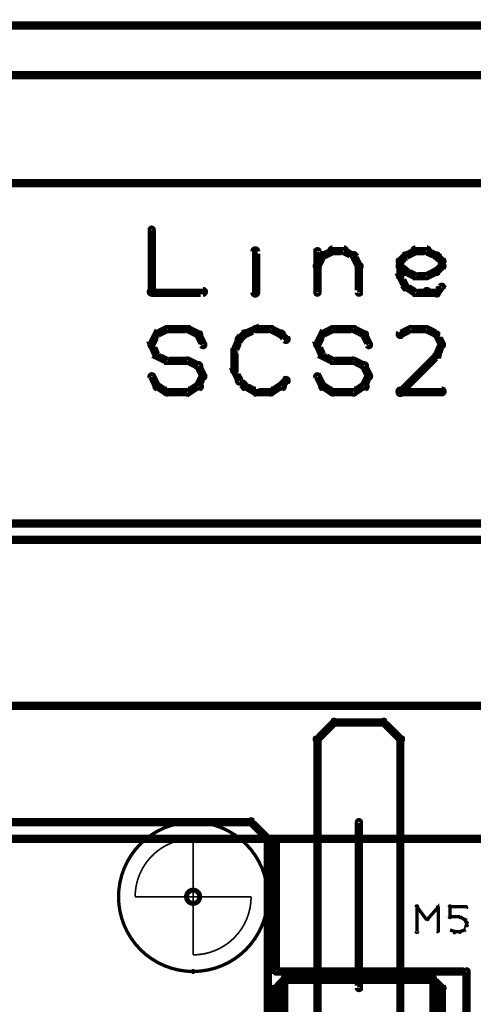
# Model space of a CAD drawing. Extents: x 26 to 524, y 33 to 520.
# Tile 59 of 95: x 166 to 193, y 461 to 520. Entities that reach past the tile are written whole.
import ezdxf

# ---------------------------------------------------------------- set-up
doc = ezdxf.new("R2010")
doc.units = 0
doc.layers.get('0').update_dxf_attribs({"linetype": 'CONTINUOUS'})
for name, color, linetype in [('BOTTOM', 22, 'CONTINUOUS'), ('COPPER', 2, 'CONTINUOUS'), ('DIMENSIONS', 3, 'CONTINUOUS'), ('DRAWING', 1, 'CONTINUOUS'), ('DRAWING2', 4, 'CONTINUOUS'), ('DRAWINGBOTTOM', 6, 'CONTINUOUS'), ('OUTLINES', 5, 'CONTINUOUS')]:
    doc.layers.add(name, color=color, linetype=linetype)

# ---------------------------------------------------------------- blocks, each defined once
blk = doc.blocks.new('VIA')
at = {"const_width": 0.3}
blk.add_lwpolyline([(-0.4, 0, 1), (0.4, 0, 1)], format="xyb", close=True, dxfattribs=at)

msp = doc.modelspace()

# ---------------------------------------------------------------- linework, layer by layer
at = {"layer": 'BOTTOM', "color": 251}
for points in [[(274, 510, 0.5, 0.5, 0), (50, 510, 0, 0, 0)], [(43.5, 489.5, 0.5, 0.5, 0), (267.5, 489.5, 0, 0, 0)]]:
    msp.add_lwpolyline(points, format="xyseb", dxfattribs=at)
at = {"layer": 'DRAWING', "color": 2}
for points in [[(230.5, 478.5, 0.5, 0.5, 0), (75.5, 478.5, 0, 0, 0), (75.5, 478.5, 0.3, 0.3, 0), (75.5, 478.6, 0.3, 0.3, 1), (75.5, 478.4, 0, 0, 0), (75.6, 478.5, 0.3, 0.3, 1), (75.4, 478.5, 0, 0, 0), (75.5, 478.5, 0, 0, 0), (75.5, 478.5, 0.5, 0.5, 0), (75.5, 413.5, 0.5, 0.5, 0), (75.5, 413.5, 0, 0, 0), (75.5, 413.5, 0.3, 0.3, 0), (75.4, 413.5, 0.3, 0.3, 1), (75.6, 413.5, 0, 0, 0), (75.5, 413.6, 0.3, 0.3, 1), (75.5, 413.4, 0, 0, 0), (75.5, 413.5, 0, 0, 0), (75.5, 413.5, 0.5, 0.5, 0), (230.5, 413.5, 0, 0, 0)], [(186.6, 471.5, 0.3, 0.3, 1), (186.4, 471.5, 0, 0, 0), (186.5, 471.5, 0, 0, 0), (186.5, 471.5, 0.5, 0.5, 0), (186.5, 461.5, 0.5, 0.5, 0), (186.5, 461.5, 0, 0, 0), (186.5, 461.5, 0.3, 0.3, 0), (186.4, 461.5, 0.3, 0.3, 1), (186.6, 461.5, 0, 0, 0)], [(189.9, 464.9, 0.1, 0.1, 1), (190.1, 464.9, 0, 0, 0), (190, 464.9, 0, 0, 0), (190, 464.9, 0.2, 0.2, 0), (190, 466.4, 0.2, 0.2, 0), (190, 466.4, 0, 0, 0), (190, 466.4, 0.1, 0.1, 0), (190.1, 466.4, 0.1, 0.1, 1), (189.9, 466.4, 0, 0, 0)], [(190, 466.4, 0.1, 0.1, 1), (190, 466.3, 0, 0, 0), (190, 466.4, 0, 0, 0), (190, 466.4, 0.2, 0.2, 0), (190.6, 465.6, 0.2, 0.2, 0), (190.6, 465.6, 0, 0, 0), (190.6, 465.6, 0.1, 0.1, 0), (190.6, 465.6, 0.1, 0.1, 1), (190.7, 465.7, 0, 0, 0)], [(190.6, 465.7, 0.1, 0.1, 1), (190.7, 465.6, 0, 0, 0), (190.6, 465.6, 0, 0, 0), (190.6, 465.6, 0.2, 0.2, 0), (191.3, 466.4, 0.2, 0.2, 0), (191.3, 466.4, 0, 0, 0), (191.3, 466.4, 0.1, 0.1, 0), (191.3, 466.3, 0.1, 0.1, 1), (191.2, 466.4, 0, 0, 0)], [(191.3, 466.4, 0.1, 0.1, 1), (191.2, 466.4, 0, 0, 0), (191.3, 466.4, 0, 0, 0), (191.3, 466.4, 0.2, 0.2, 0), (191.3, 464.9, 0.2, 0.2, 0), (191.3, 464.9, 0, 0, 0), (191.3, 464.9, 0.1, 0.1, 0), (191.2, 464.9, 0.1, 0.1, 1), (191.3, 464.9, 0, 0, 0)], [(191.9, 465.8, 0.1, 0.1, 1), (192.1, 465.8, 0, 0, 0), (192, 465.8, 0, 0, 0), (192, 465.8, 0.2, 0.2, 0), (192, 466.4, 0.2, 0.2, 0), (192, 466.4, 0, 0, 0), (192, 466.4, 0.1, 0.1, 0), (192.1, 466.4, 0.1, 0.1, 1), (191.9, 466.4, 0, 0, 0)], [(192, 466.4, 0.1, 0.1, 1), (192, 466.3, 0, 0, 0), (192, 466.4, 0, 0, 0), (192, 466.4, 0.2, 0.2, 0), (193, 466.4, 0.2, 0.2, 0), (193, 466.4, 0, 0, 0), (193, 466.4, 0.1, 0.1, 0), (193, 466.3, 0.1, 0.1, 1), (193, 466.4, 0, 0, 0)], [(192.6, 465.7, 0.1, 0.1, 1), (192.6, 465.8, 0, 0, 0), (192.6, 465.8, 0, 0, 0), (192.6, 465.8, 0.2, 0.2, 0), (192, 465.8, 0.2, 0.2, 0), (192, 465.8, 0, 0, 0), (192, 465.8, 0.1, 0.1, 0), (192, 465.8, 0.1, 0.1, 1), (192, 465.7, 0, 0, 0)], [(192.9, 465.6, 0.1, 0.1, 1), (192.9, 465.7, 0, 0, 0), (192.9, 465.6, 0, 0, 0), (192.9, 465.6, 0.2, 0.2, 0), (192.6, 465.8, 0.2, 0.2, 0), (192.6, 465.8, 0, 0, 0), (192.6, 465.8, 0.1, 0.1, 0), (192.6, 465.8, 0.1, 0.1, 1), (192.6, 465.7, 0, 0, 0)], [(192.8, 465, 0.1, 0.1, 1), (192.9, 465, 0, 0, 0), (192.9, 465, 0, 0, 0), (192.9, 465, 0.2, 0.2, 0), (193, 465.3, 0.2, 0.2, 0), (193, 465.3, 0, 0, 0), (193, 465.3, 0.1, 0.1, 0), (193, 465.2, 0.1, 0.1, 1), (193, 465.3, 0, 0, 0)], [(193, 465.4, 0.1, 0.1, 1), (193, 465.4, 0, 0, 0), (193, 465.4, 0, 0, 0), (193, 465.4, 0.2, 0.2, 0), (192.9, 465.6, 0.2, 0.2, 0), (192.9, 465.6, 0, 0, 0), (192.9, 465.6, 0.1, 0.1, 0), (192.9, 465.6, 0.1, 0.1, 1), (192.8, 465.6, 0, 0, 0)], [(192.9, 465.3, 0.1, 0.1, 1), (193.1, 465.3, 0, 0, 0), (193, 465.3, 0, 0, 0), (193, 465.3, 0.2, 0.2, 0), (193, 465.4, 0.2, 0.2, 0), (193, 465.4, 0, 0, 0), (193, 465.4, 0.1, 0.1, 0), (193.1, 465.4, 0.1, 0.1, 1), (192.9, 465.4, 0, 0, 0)], [(192, 465, 0.1, 0.1, 1), (192, 465, 0, 0, 0), (192, 465, 0, 0, 0), (192, 465, 0.2, 0.2, 0), (192.3, 464.9, 0.2, 0.2, 0), (192.3, 464.9, 0, 0, 0), (192.3, 464.9, 0.1, 0.1, 0), (192.2, 464.8, 0.1, 0.1, 1), (192.3, 464.9, 0, 0, 0)], [(192.3, 464.9, 0.1, 0.1, 1), (192.3, 464.8, 0, 0, 0), (192.3, 464.9, 0, 0, 0), (192.3, 464.9, 0.2, 0.2, 0), (192.6, 464.9, 0.2, 0.2, 0), (192.6, 464.9, 0, 0, 0), (192.6, 464.9, 0.1, 0.1, 0), (192.6, 464.8, 0.1, 0.1, 1), (192.6, 464.9, 0, 0, 0)], [(192.6, 464.9, 0.1, 0.1, 1), (192.6, 464.8, 0, 0, 0), (192.6, 464.9, 0, 0, 0), (192.6, 464.9, 0.2, 0.2, 0), (192.9, 465, 0.2, 0.2, 0), (192.9, 465, 0, 0, 0), (192.9, 465, 0.1, 0.1, 0), (192.9, 465, 0.1, 0.1, 1), (192.9, 465, 0, 0, 0)]]:
    msp.add_lwpolyline(points, format="xyseb", dxfattribs=at)
at = {"layer": 'DRAWING2', "color": 171}
for points in [[(230.5, 478.5, 0.5, 0.5, 0), (75.5, 478.5, 0, 0, 0), (75.5, 478.5, 0.3, 0.3, 0), (75.5, 478.6, 0.3, 0.3, 1), (75.5, 478.4, 0, 0, 0), (75.6, 478.5, 0.3, 0.3, 1), (75.4, 478.5, 0, 0, 0), (75.5, 478.5, 0, 0, 0), (75.5, 478.5, 0.5, 0.5, 0), (75.5, 470.5, 0.5, 0.5, 0), (75.5, 470.5, 0, 0, 0), (75.5, 470.5, 0.3, 0.3, 0), (75.4, 470.5, 0.3, 0.3, 1), (75.6, 470.5, 0, 0, 0), (75.5, 470.6, 0.3, 0.3, 1), (75.5, 470.4, 0, 0, 0), (75.5, 470.5, 0, 0, 0), (75.5, 470.5, 0.5, 0.5, 0), (230.5, 470.5, 0, 0, 0)], [(229.5, 470.5, 0.5, 0.5, 0), (181.5, 470.5, 0, 0, 0), (181.5, 470.5, 0.3, 0.3, 0), (181.5, 470.6, 0.3, 0.3, 1), (181.5, 470.4, 0, 0, 0), (181.4, 470.5, 0.3, 0.3, -1), (181.6, 470.5, 0, 0, 0), (181.5, 470.5, 0, 0, 0), (181.5, 470.5, 0.5, 0.5, 0), (181.5, 462.5, 0, 0, 0), (181.5, 462.5, 0.3, 0.3, 0), (181.6, 462.5, 0.3, 0.3, -1), (181.4, 462.5, 0, 0, 0), (181.5, 462.4, 0.3, 0.3, -1), (181.5, 462.6, 0, 0, 0), (181.5, 462.5, 0, 0, 0), (181.5, 462.5, 0.5, 0.5, 0), (193, 462.5, 0, 0, 0), (193, 462.5, 0.3, 0.3, 0), (193, 462.6, 0.3, 0.3, -1), (193, 462.4, 0, 0, 0), (193.1, 462.5, 0.3, 0.3, 1), (192.9, 462.5, 0, 0, 0), (193, 462.5, 0, 0, 0), (193, 462.5, 0.5, 0.5, 0), (193, 426.5, 0, 0, 0)], [(191.5, 457.5, 0.5, 0.5, 0), (191.5, 461.5, 0, 0, 0), (191.5, 461.5, 0.3, 0.3, 0), (191.6, 461.5, 0.3, 0.3, 1), (191.4, 461.5, 0, 0, 0), (191.4, 461.4, 0.3, 0.3, 1), (191.6, 461.6, 0, 0, 0), (191.5, 461.5, 0, 0, 0), (191.5, 461.5, 0.5, 0.5, 0), (191, 462, 0, 0, 0), (191, 462, 0.3, 0.3, 0), (191.1, 462.1, 0.3, 0.3, 1), (190.9, 461.9, 0, 0, 0), (191, 461.9, 0.3, 0.3, 1), (191, 462.1, 0, 0, 0), (191, 462, 0, 0, 0), (191, 462, 0.5, 0.5, 0), (182, 462, 0, 0, 0), (182, 462, 0.3, 0.3, 0), (182, 462.1, 0.3, 0.3, 1), (182, 461.9, 0, 0, 0), (182.1, 461.9, 0.3, 0.3, 1), (181.9, 462.1, 0, 0, 0), (182, 462, 0, 0, 0), (182, 462, 0.5, 0.5, 0), (181.5, 461.5, 0.5, 0.5, 0), (181.5, 461.5, 0, 0, 0), (181.5, 461.5, 0.3, 0.3, 0), (181.4, 461.6, 0.3, 0.3, 1), (181.6, 461.4, 0, 0, 0), (181.6, 461.5, 0.3, 0.3, 1), (181.4, 461.5, 0, 0, 0), (181.5, 461.5, 0, 0, 0), (181.5, 461.5, 0.5, 0.5, 0), (181.5, 457.5, 0, 0, 0)], [(184, 457, 0.5, 0.5, 0), (184, 462, 0, 0, 0), (184, 462, 0.3, 0.3, 0), (184.1, 462, 0.3, 0.3, 1), (183.9, 462, 0, 0, 0), (184, 461.9, 0.3, 0.3, 1), (184, 462.1, 0, 0, 0), (184, 462, 0, 0, 0), (184, 462, 0.5, 0.5, 0), (182, 462, 0.5, 0.5, 0), (182, 462, 0, 0, 0), (182, 462, 0.3, 0.3, 0), (182, 462.1, 0.3, 0.3, 1), (182, 461.9, 0, 0, 0), (182.1, 462, 0.3, 0.3, 1), (181.9, 462, 0, 0, 0), (182, 462, 0, 0, 0), (182, 462, 0.5, 0.5, 0), (182, 457, 0, 0, 0)], [(191, 457, 0.5, 0.5, 0), (191, 462, 0, 0, 0), (191, 462, 0.3, 0.3, 0), (191.1, 462, 0.3, 0.3, 1), (190.9, 462, 0, 0, 0), (191, 461.9, 0.3, 0.3, 1), (191, 462.1, 0, 0, 0), (191, 462, 0, 0, 0), (191, 462, 0.5, 0.5, 0), (189, 462, 0.5, 0.5, 0), (189, 462, 0, 0, 0), (189, 462, 0.3, 0.3, 0), (189, 462.1, 0.3, 0.3, 1), (189, 461.9, 0, 0, 0), (189.1, 462, 0.3, 0.3, 1), (188.9, 462, 0, 0, 0), (189, 462, 0, 0, 0), (189, 462, 0.5, 0.5, 0), (189, 457, 0, 0, 0)]]:
    msp.add_lwpolyline(points, format="xyseb", dxfattribs=at)
for points in [[(188.9, 462, 0.3, 0.3, 1), (189.1, 462, 0, 0, 0), (189, 462, 0, 0, 0), (189, 462, 0.5, 0.5, 0), (189, 476.5, 0, 0, 0), (189, 476.5, 0.3, 0.3, 0), (189.1, 476.5, 0.3, 0.3, 1), (188.9, 476.5, 0, 0, 0), (188.9, 476.4, 0.3, 0.3, 1), (189.1, 476.6, 0, 0, 0), (189, 476.5, 0, 0, 0), (189, 476.5, 0.5, 0.5, 0), (188, 477.5, 0, 0, 0), (188, 477.5, 0.3, 0.3, 0), (188.1, 477.6, 0.3, 0.3, 1), (187.9, 477.4, 0, 0, 0), (188, 477.4, 0.3, 0.3, 1), (188, 477.6, 0, 0, 0), (188, 477.5, 0, 0, 0), (188, 477.5, 0.5, 0.5, 0), (185, 477.5, 0, 0, 0), (185, 477.5, 0.3, 0.3, 0), (185, 477.6, 0.3, 0.3, 1), (185, 477.4, 0, 0, 0), (185.1, 477.4, 0.3, 0.3, 1), (184.9, 477.6, 0, 0, 0), (185, 477.5, 0, 0, 0), (185, 477.5, 0.5, 0.5, 0), (184, 476.5, 0, 0, 0), (184, 476.5, 0.3, 0.3, 0), (183.9, 476.6, 0.3, 0.3, 1), (184.1, 476.4, 0, 0, 0), (184.1, 476.5, 0.3, 0.3, 1), (183.9, 476.5, 0, 0, 0), (184, 476.5, 0, 0, 0), (184, 476.5, 0.5, 0.5, 0), (184, 462, 0, 0, 0), (184, 462, 0.3, 0.3, 0), (183.9, 462, 0.3, 0.3, 1), (184.1, 462, 0, 0, 0), (184, 462.1, 0.3, 0.3, 1), (184, 461.9, 0, 0, 0), (184, 462, 0, 0, 0), (184, 462, 0.5, 0.5, 0), (189, 462, 0.5, 0.5, 0), (189, 462, 0, 0, 0), (189, 462, 0.3, 0.3, 0), (189, 461.9, 0.3, 0.3, 1), (189, 462.1, 0, 0, 0)], [(189, 470.4, 0.3, 0.3, 1), (189, 470.6, 0, 0, 0), (189, 470.5, 0, 0, 0), (189, 470.5, 0.5, 0.5, 0), (184, 470.5, 0, 0, 0), (184, 470.5, 0.3, 0.3, 0), (184, 470.6, 0.3, 0.3, 1), (184, 470.4, 0, 0, 0), (184.1, 470.5, 0.3, 0.3, 1), (183.9, 470.5, 0, 0, 0), (184, 470.5, 0, 0, 0), (184, 470.5, 0.5, 0.5, 0), (184, 462.5, 0, 0, 0), (184, 462.5, 0.3, 0.3, 0), (183.9, 462.5, 0.3, 0.3, 1), (184.1, 462.5, 0, 0, 0), (184, 462.6, 0.3, 0.3, 1), (184, 462.4, 0, 0, 0), (184, 462.5, 0, 0, 0), (184, 462.5, 0.5, 0.5, 0), (189, 462.5, 0, 0, 0), (189, 462.5, 0.3, 0.3, 0), (189, 462.4, 0.3, 0.3, 1), (189, 462.6, 0, 0, 0), (188.9, 462.5, 0.3, 0.3, 1), (189.1, 462.5, 0, 0, 0), (189, 462.5, 0, 0, 0), (189, 462.5, 0.5, 0.5, 0), (189, 470.5, 0.5, 0.5, 0), (189, 470.5, 0, 0, 0), (189, 470.5, 0.3, 0.3, 0), (189.1, 470.5, 0.3, 0.3, 1), (188.9, 470.5, 0, 0, 0)]]:
    msp.add_lwpolyline(points, format="xyseb", close=True, dxfattribs=at)
at = {"layer": 'DRAWINGBOTTOM', "color": 2}
for points in [[(176.5, 471.4, 0.1, 0.1, -1), (176.5, 471.6, 0, 0, 0), (176.5, 471.5, 0, 0, 0), (176.5, 471.5, 0.2, 0.2, -1), (176.5, 462.5, 0, 0, 0), (176.5, 462.5, 0.1, 0.1, 0), (176.5, 462.4, 0.1, 0.1, -1), (176.5, 462.6, 0, 0, 0), (176.5, 462.6, 0.1, 0.1, -1), (176.5, 462.4, 0, 0, 0), (176.5, 462.5, 0, 0, 0), (176.5, 462.5, 0.2, 0.2, -1), (176.5, 471.5, 0.2, 0.2, 0), (176.5, 471.5, 0, 0, 0), (176.5, 471.5, 0.1, 0.1, 0), (176.5, 471.6, 0.1, 0.1, -1), (176.5, 471.4, 0, 0, 0)], [(173, 467, 0.1, 0.1, -1), (173, 467, 0, 0, 0), (173, 467, 0, 0, 0), (173, 467, 0.1, 0.1, -0.414), (176.5, 470.5, 0, 0, 0), (176.5, 470.5, 0.1, 0.1, 0), (176.5, 470.5, 0.1, 0.1, -1), (176.5, 470.5, 0, 0, 0), (176.5, 470.5, 0.1, 0.1, -1), (176.5, 470.5, 0, 0, 0), (176.5, 470.5, 0, 0, 0), (176.5, 470.5, 0.1, 0.1, 0), (176.5, 467, 0, 0, 0), (176.5, 467, 0.1, 0.1, 0), (176.5, 467, 0.1, 0.1, -1), (176.5, 467, 0, 0, 0), (176.5, 467, 0.1, 0.1, -1), (176.5, 467, 0, 0, 0), (176.5, 467, 0, 0, 0), (176.5, 467, 0.1, 0.1, 0), (173, 467, 0.1, 0.1, 0), (173, 467, 0, 0, 0), (173, 467, 0.1, 0.1, 0), (173, 467, 0.1, 0.1, -1), (173, 467, 0, 0, 0)], [(180, 467, 0.1, 0.1, -1), (180, 467, 0, 0, 0), (180, 467, 0, 0, 0), (180, 467, 0.1, 0.1, -0.414), (176.5, 463.5, 0, 0, 0), (176.5, 463.5, 0.1, 0.1, 0), (176.5, 463.5, 0.1, 0.1, -1), (176.5, 463.5, 0, 0, 0), (176.5, 463.5, 0.1, 0.1, -1), (176.5, 463.5, 0, 0, 0), (176.5, 463.5, 0, 0, 0), (176.5, 463.5, 0.1, 0.1, 0), (176.5, 467, 0, 0, 0), (176.5, 467, 0.1, 0.1, 0), (176.5, 467, 0.1, 0.1, -1), (176.5, 467, 0, 0, 0), (176.5, 467, 0.1, 0.1, -1), (176.5, 467, 0, 0, 0), (176.5, 467, 0, 0, 0), (176.5, 467, 0.1, 0.1, 0), (180, 467, 0.1, 0.1, 0), (180, 467, 0, 0, 0), (180, 467, 0.1, 0.1, 0), (180, 467, 0.1, 0.1, -1), (180, 467, 0, 0, 0)]]:
    msp.add_lwpolyline(points, format="xyseb", close=True, dxfattribs=at)
at = {"layer": 'OUTLINES', "color": 11}
for points in [[(230.5, 519.5, 0.5, 0.5, 0), (134.5, 519.5, 0, 0, 0), (134.5, 519.5, 0.3, 0.3, 0), (134.5, 519.6, 0.3, 0.3, 1), (134.5, 519.4, 0, 0, 0), (134.6, 519.5, 0.3, 0.3, 1), (134.4, 519.5, 0, 0, 0), (134.5, 519.5, 0, 0, 0), (134.5, 519.5, 0.5, 0.5, 0), (134.5, 478.5, 0, 0, 0), (134.5, 478.5, 0.3, 0.3, 0), (134.4, 478.5, 0.3, 0.3, 1), (134.6, 478.5, 0, 0, 0), (134.5, 478.6, 0.3, 0.3, 1), (134.5, 478.4, 0, 0, 0), (134.5, 478.5, 0, 0, 0), (134.5, 478.5, 0.5, 0.5, 0), (230.5, 478.5, 0, 0, 0)], [(76.5, 516.6, 0.3, 0.3, 1), (76.5, 516.4, 0, 0, 0), (76.5, 516.5, 0, 0, 0), (76.5, 516.5, 0.5, 0.5, 0), (170.5, 516.5, 0.5, 0.5, 0), (170.5, 516.5, 0, 0, 0), (170.5, 516.5, 0.3, 0.3, 0), (170.5, 516.4, 0.3, 0.3, 1), (170.5, 516.6, 0, 0, 0)], [(135.5, 516.6, 0.3, 0.3, 1), (135.5, 516.4, 0, 0, 0), (135.5, 516.5, 0, 0, 0), (135.5, 516.5, 0.5, 0.5, 0), (229.5, 516.5, 0.5, 0.5, 0), (229.5, 516.5, 0, 0, 0), (229.5, 516.5, 0.3, 0.3, 0), (229.5, 516.4, 0.3, 0.3, 1), (229.5, 516.6, 0, 0, 0)], [(174.1, 507.2, 0.3, 0.3, 1), (173.9, 507.2, 0, 0, 0), (174, 507.2, 0, 0, 0), (174, 507.2, 0.5, 0.5, 0), (174, 503.4, 0.5, 0.5, 0), (174, 503.4, 0, 0, 0), (174, 503.4, 0.3, 0.3, 0), (173.9, 503.4, 0.3, 0.3, 1), (174.1, 503.4, 0, 0, 0)], [(180.3, 506.9, 0.3, 0.3, 1), (180.3, 506.9, 0, 0, 0), (180.3, 506.9, 0, 0, 0), (180.3, 506.9, 0.5, 0.5, 0), (180.3, 506.9, 0.5, 0.5, 0), (180.3, 506.9, 0, 0, 0), (180.3, 506.9, 0.3, 0.3, 0), (180.3, 506.9, 0.3, 0.3, 1), (180.3, 506.9, 0, 0, 0)], [(180.1, 503.4, 0.3, 0.3, 1), (180.4, 503.4, 0, 0, 0), (180.3, 503.4, 0, 0, 0), (180.3, 503.4, 0.5, 0.5, 0), (180.3, 505.9, 0.5, 0.5, 0), (180.3, 505.9, 0, 0, 0), (180.3, 505.9, 0.3, 0.3, 0), (180.4, 505.9, 0.3, 0.3, 1), (180.1, 505.9, 0, 0, 0)], [(183.9, 503.4, 0.3, 0.3, 1), (184.1, 503.4, 0, 0, 0), (184, 503.4, 0, 0, 0), (184, 503.4, 0.5, 0.5, 0), (184, 505.9, 0.5, 0.5, 0), (184, 505.9, 0, 0, 0), (184, 505.9, 0.3, 0.3, 0), (184.1, 505.9, 0.3, 0.3, 1), (183.9, 505.9, 0, 0, 0)], [(184.3, 505.7, 0.3, 0.3, 1), (184.4, 505.5, 0, 0, 0), (184.3, 505.6, 0, 0, 0), (184.3, 505.6, 0.5, 0.5, 0), (184.9, 505.9, 0.5, 0.5, 0), (184.9, 505.9, 0, 0, 0), (184.9, 505.9, 0.3, 0.3, 0), (185, 505.8, 0.3, 0.3, 1), (184.9, 506, 0, 0, 0)], [(184.9, 506.1, 0.3, 0.3, 1), (184.9, 505.8, 0, 0, 0), (184.9, 505.9, 0, 0, 0), (184.9, 505.9, 0.5, 0.5, 0), (185.6, 505.9, 0.5, 0.5, 0), (185.6, 505.9, 0, 0, 0), (185.6, 505.9, 0.3, 0.3, 0), (185.6, 505.8, 0.3, 0.3, 1), (185.6, 506.1, 0, 0, 0)], [(185.6, 506, 0.3, 0.3, 1), (185.5, 505.8, 0, 0, 0), (185.6, 505.9, 0, 0, 0), (185.6, 505.9, 0.5, 0.5, 0), (186.2, 505.6, 0.5, 0.5, 0), (186.2, 505.6, 0, 0, 0), (186.2, 505.6, 0.3, 0.3, 0), (186.1, 505.5, 0.3, 0.3, 1), (186.2, 505.7, 0, 0, 0)], [(189.3, 505.7, 0.3, 0.3, 1), (189.4, 505.5, 0, 0, 0), (189.3, 505.6, 0, 0, 0), (189.3, 505.6, 0.5, 0.5, 0), (189.9, 505.9, 0.5, 0.5, 0), (189.9, 505.9, 0, 0, 0), (189.9, 505.9, 0.3, 0.3, 0), (190, 505.8, 0.3, 0.3, 1), (189.9, 506, 0, 0, 0)], [(189.9, 506.1, 0.3, 0.3, 1), (189.9, 505.8, 0, 0, 0), (189.9, 505.9, 0, 0, 0), (189.9, 505.9, 0.5, 0.5, 0), (190.6, 505.9, 0.5, 0.5, 0), (190.6, 505.9, 0, 0, 0), (190.6, 505.9, 0.3, 0.3, 0), (190.6, 505.8, 0.3, 0.3, 1), (190.6, 506.1, 0, 0, 0)], [(190.6, 506, 0.3, 0.3, 1), (190.5, 505.8, 0, 0, 0), (190.6, 505.9, 0, 0, 0), (190.6, 505.9, 0.5, 0.5, 0), (191.2, 505.6, 0.5, 0.5, 0), (191.2, 505.6, 0, 0, 0), (191.2, 505.6, 0.3, 0.3, 0), (191.1, 505.5, 0.3, 0.3, 1), (191.2, 505.7, 0, 0, 0)], [(183.9, 505.1, 0.3, 0.3, 1), (184.1, 504.9, 0, 0, 0), (184, 505, 0, 0, 0), (184, 505, 0.5, 0.5, 0), (184.3, 505.6, 0.5, 0.5, 0), (184.3, 505.6, 0, 0, 0), (184.3, 505.6, 0.3, 0.3, 0), (184.4, 505.6, 0.3, 0.3, 1), (184.2, 505.7, 0, 0, 0)], [(186.3, 505.7, 0.3, 0.3, 1), (186.1, 505.6, 0, 0, 0), (186.2, 505.6, 0, 0, 0), (186.2, 505.6, 0.5, 0.5, 0), (186.5, 505, 0.5, 0.5, 0), (186.5, 505, 0, 0, 0), (186.5, 505, 0.3, 0.3, 0), (186.4, 504.9, 0.3, 0.3, 1), (186.6, 505.1, 0, 0, 0)], [(188.9, 505.4, 0.3, 0.3, 1), (189.1, 505.2, 0, 0, 0), (189, 505.3, 0, 0, 0), (189, 505.3, 0.5, 0.5, 0), (189.3, 505.6, 0.5, 0.5, 0), (189.3, 505.6, 0, 0, 0), (189.3, 505.6, 0.3, 0.3, 0), (189.4, 505.5, 0.3, 0.3, 1), (189.2, 505.7, 0, 0, 0)], [(188.9, 504.4, 0.3, 0.3, 1), (189.1, 504.4, 0, 0, 0), (189, 504.4, 0, 0, 0), (189, 504.4, 0.5, 0.5, 0), (189, 505.3, 0.5, 0.5, 0), (189, 505.3, 0, 0, 0), (189, 505.3, 0.3, 0.3, 0), (189.1, 505.3, 0.3, 0.3, 1), (188.9, 505.3, 0, 0, 0)], [(191.3, 505.7, 0.3, 0.3, 1), (191.1, 505.5, 0, 0, 0), (191.2, 505.6, 0, 0, 0), (191.2, 505.6, 0.5, 0.5, 0), (191.5, 505.3, 0.5, 0.5, 0), (191.5, 505.3, 0, 0, 0), (191.5, 505.3, 0.3, 0.3, 0), (191.4, 505.2, 0.3, 0.3, 1), (191.6, 505.4, 0, 0, 0)], [(191.6, 505.3, 0.3, 0.3, 1), (191.4, 505.3, 0, 0, 0), (191.5, 505.3, 0, 0, 0), (191.5, 505.3, 0.5, 0.5, 0), (191.5, 505, 0.5, 0.5, 0), (191.5, 505, 0, 0, 0), (191.5, 505, 0.3, 0.3, 0), (191.4, 505, 0.3, 0.3, 1), (191.6, 505, 0, 0, 0)], [(186.6, 505, 0.3, 0.3, 1), (186.4, 505, 0, 0, 0), (186.5, 505, 0, 0, 0), (186.5, 505, 0.5, 0.5, 0), (186.5, 503.4, 0.5, 0.5, 0), (186.5, 503.4, 0, 0, 0), (186.5, 503.4, 0.3, 0.3, 0), (186.4, 503.4, 0.3, 0.3, 1), (186.6, 503.4, 0, 0, 0)], [(189.2, 504.6, 0.3, 0.3, 1), (189.4, 504.8, 0, 0, 0), (189.3, 504.7, 0, 0, 0), (189.3, 504.7, 0.5, 0.5, 0), (189, 505, 0.5, 0.5, 0), (189, 505, 0, 0, 0), (189, 505, 0.3, 0.3, 0), (189.1, 505.1, 0.3, 0.3, 1), (188.9, 504.9, 0, 0, 0)], [(189.9, 504.3, 0.3, 0.3, 1), (190, 504.5, 0, 0, 0), (189.9, 504.4, 0, 0, 0), (189.9, 504.4, 0.5, 0.5, 0), (189.3, 504.7, 0.5, 0.5, 0), (189.3, 504.7, 0, 0, 0), (189.3, 504.7, 0.3, 0.3, 0), (189.4, 504.8, 0.3, 0.3, 1), (189.3, 504.6, 0, 0, 0)], [(191.2, 504.6, 0.3, 0.3, 1), (191.1, 504.8, 0, 0, 0), (191.2, 504.7, 0, 0, 0), (191.2, 504.7, 0.5, 0.5, 0), (190.6, 504.4, 0.5, 0.5, 0), (190.6, 504.4, 0, 0, 0), (190.6, 504.4, 0.3, 0.3, 0), (190.5, 504.5, 0.3, 0.3, 1), (190.6, 504.3, 0, 0, 0)], [(191.6, 504.9, 0.3, 0.3, 1), (191.4, 505.1, 0, 0, 0), (191.5, 505, 0, 0, 0), (191.5, 505, 0.5, 0.5, 0), (191.2, 504.7, 0.5, 0.5, 0), (191.2, 504.7, 0, 0, 0), (191.2, 504.7, 0.3, 0.3, 0), (191.1, 504.8, 0.3, 0.3, 1), (191.3, 504.6, 0, 0, 0)], [(189.2, 503.7, 0.3, 0.3, 1), (189.4, 503.8, 0, 0, 0), (189.3, 503.8, 0, 0, 0), (189.3, 503.8, 0.5, 0.5, 0), (189, 504.4, 0.5, 0.5, 0), (189, 504.4, 0, 0, 0), (189, 504.4, 0.3, 0.3, 0), (189.1, 504.4, 0.3, 0.3, 1), (188.9, 504.3, 0, 0, 0)], [(190.6, 504.3, 0.3, 0.3, 1), (190.6, 504.5, 0, 0, 0), (190.6, 504.4, 0, 0, 0), (190.6, 504.4, 0.5, 0.5, 0), (189.9, 504.4, 0.5, 0.5, 0), (189.9, 504.4, 0, 0, 0), (189.9, 504.4, 0.3, 0.3, 0), (189.9, 504.5, 0.3, 0.3, 1), (189.9, 504.3, 0, 0, 0)], [(174, 503.6, 0.3, 0.3, 1), (174, 503.3, 0, 0, 0), (174, 503.4, 0, 0, 0), (174, 503.4, 0.5, 0.5, 0), (177.1, 503.4, 0.5, 0.5, 0), (177.1, 503.4, 0, 0, 0), (177.1, 503.4, 0.3, 0.3, 0), (177.1, 503.3, 0.3, 0.3, 1), (177.1, 503.6, 0, 0, 0)], [(189.9, 503.3, 0.3, 0.3, 1), (190, 503.5, 0, 0, 0), (189.9, 503.4, 0, 0, 0), (189.9, 503.4, 0.5, 0.5, 0), (189.3, 503.8, 0.5, 0.5, 0), (189.3, 503.8, 0, 0, 0), (189.3, 503.8, 0.3, 0.3, 0), (189.4, 503.9, 0.3, 0.3, 1), (189.3, 503.6, 0, 0, 0)], [(190.6, 503.3, 0.3, 0.3, 1), (190.6, 503.6, 0, 0, 0), (190.6, 503.4, 0, 0, 0), (190.6, 503.4, 0.5, 0.5, 0), (189.9, 503.4, 0.5, 0.5, 0), (189.9, 503.4, 0, 0, 0), (189.9, 503.4, 0.3, 0.3, 0), (189.9, 503.6, 0.3, 0.3, 1), (189.9, 503.3, 0, 0, 0)], [(191.2, 503.3, 0.3, 0.3, 1), (191.2, 503.6, 0, 0, 0), (191.2, 503.4, 0, 0, 0), (191.2, 503.4, 0.5, 0.5, 0), (190.6, 503.4, 0.5, 0.5, 0), (190.6, 503.4, 0, 0, 0), (190.6, 503.4, 0.3, 0.3, 0), (190.6, 503.6, 0.3, 0.3, 1), (190.6, 503.3, 0, 0, 0)], [(191.6, 503.7, 0.3, 0.3, 1), (191.4, 503.8, 0, 0, 0), (191.5, 503.8, 0, 0, 0), (191.5, 503.8, 0.5, 0.5, 0), (191.2, 503.4, 0.5, 0.5, 0), (191.2, 503.4, 0, 0, 0), (191.2, 503.4, 0.3, 0.3, 0), (191.1, 503.5, 0.3, 0.3, 1), (191.3, 503.3, 0, 0, 0)], [(174.3, 501, 0.3, 0.3, 1), (174.4, 500.8, 0, 0, 0), (174.3, 500.9, 0, 0, 0), (174.3, 500.9, 0.5, 0.5, 0), (174.9, 501.2, 0.5, 0.5, 0), (174.9, 501.2, 0, 0, 0), (174.9, 501.2, 0.3, 0.3, 0), (175, 501.1, 0.3, 0.3, 1), (174.9, 501.3, 0, 0, 0)], [(174.9, 501.3, 0.3, 0.3, 1), (174.9, 501.1, 0, 0, 0), (174.9, 501.2, 0, 0, 0), (174.9, 501.2, 0.5, 0.5, 0), (176.2, 501.2, 0.5, 0.5, 0), (176.2, 501.2, 0, 0, 0), (176.2, 501.2, 0.3, 0.3, 0), (176.2, 501.1, 0.3, 0.3, 1), (176.2, 501.3, 0, 0, 0)], [(176.2, 501.3, 0.3, 0.3, 1), (176.1, 501.1, 0, 0, 0), (176.2, 501.2, 0, 0, 0), (176.2, 501.2, 0.5, 0.5, 0), (176.8, 500.9, 0.5, 0.5, 0), (176.8, 500.9, 0, 0, 0), (176.8, 500.9, 0.3, 0.3, 0), (176.8, 500.8, 0.3, 0.3, 1), (176.9, 501, 0, 0, 0)], [(179.6, 501, 0.3, 0.3, 1), (179.7, 500.8, 0, 0, 0), (179.6, 500.9, 0, 0, 0), (179.6, 500.9, 0.5, 0.5, 0), (180.3, 501.2, 0.5, 0.5, 0), (180.3, 501.2, 0, 0, 0), (180.3, 501.2, 0.3, 0.3, 0), (180.3, 501.1, 0.3, 0.3, 1), (180.2, 501.3, 0, 0, 0)], [(180.3, 501.3, 0.3, 0.3, 1), (180.3, 501.1, 0, 0, 0), (180.3, 501.2, 0, 0, 0), (180.3, 501.2, 0.5, 0.5, 0), (181.2, 501.2, 0.5, 0.5, 0), (181.2, 501.2, 0, 0, 0), (181.2, 501.2, 0.3, 0.3, 0), (181.2, 501.1, 0.3, 0.3, 1), (181.2, 501.3, 0, 0, 0)], [(181.2, 501.3, 0.3, 0.3, 1), (181.1, 501.1, 0, 0, 0), (181.2, 501.2, 0, 0, 0), (181.2, 501.2, 0.5, 0.5, 0), (181.8, 500.9, 0.5, 0.5, 0), (181.8, 500.9, 0, 0, 0), (181.8, 500.9, 0.3, 0.3, 0), (181.8, 500.8, 0.3, 0.3, 1), (181.9, 501, 0, 0, 0)], [(184.3, 501, 0.3, 0.3, 1), (184.4, 500.8, 0, 0, 0), (184.3, 500.9, 0, 0, 0), (184.3, 500.9, 0.5, 0.5, 0), (184.9, 501.2, 0.5, 0.5, 0), (184.9, 501.2, 0, 0, 0), (184.9, 501.2, 0.3, 0.3, 0), (185, 501.1, 0.3, 0.3, 1), (184.9, 501.3, 0, 0, 0)], [(184.9, 501.3, 0.3, 0.3, 1), (184.9, 501.1, 0, 0, 0), (184.9, 501.2, 0, 0, 0), (184.9, 501.2, 0.5, 0.5, 0), (186.2, 501.2, 0.5, 0.5, 0), (186.2, 501.2, 0, 0, 0), (186.2, 501.2, 0.3, 0.3, 0), (186.2, 501.1, 0.3, 0.3, 1), (186.2, 501.3, 0, 0, 0)], [(186.2, 501.3, 0.3, 0.3, 1), (186.1, 501.1, 0, 0, 0), (186.2, 501.2, 0, 0, 0), (186.2, 501.2, 0.5, 0.5, 0), (186.8, 500.9, 0.5, 0.5, 0), (186.8, 500.9, 0, 0, 0), (186.8, 500.9, 0.3, 0.3, 0), (186.8, 500.8, 0.3, 0.3, 1), (186.9, 501, 0, 0, 0)], [(189.7, 501.1, 0.3, 0.3, 1), (189.6, 501.3, 0, 0, 0), (189.6, 501.2, 0, 0, 0), (189.6, 501.2, 0.5, 0.5, 0), (189, 500.9, 0.5, 0.5, 0), (189, 500.9, 0, 0, 0), (189, 500.9, 0.3, 0.3, 0), (188.9, 501, 0.3, 0.3, 1), (189.1, 500.8, 0, 0, 0)], [(190.6, 501.1, 0.3, 0.3, 1), (190.6, 501.3, 0, 0, 0), (190.6, 501.2, 0, 0, 0), (190.6, 501.2, 0.5, 0.5, 0), (189.6, 501.2, 0.5, 0.5, 0), (189.6, 501.2, 0, 0, 0), (189.6, 501.2, 0.3, 0.3, 0), (189.6, 501.3, 0.3, 0.3, 1), (189.6, 501.1, 0, 0, 0)], [(191.1, 500.8, 0.3, 0.3, 1), (191.2, 501, 0, 0, 0), (191.2, 500.9, 0, 0, 0), (191.2, 500.9, 0.5, 0.5, 0), (190.6, 501.2, 0.5, 0.5, 0), (190.6, 501.2, 0, 0, 0), (190.6, 501.2, 0.3, 0.3, 0), (190.6, 501.3, 0.3, 0.3, 1), (190.5, 501.1, 0, 0, 0)], [(173.9, 500.3, 0.3, 0.3, 1), (174.1, 500.2, 0, 0, 0), (174, 500.3, 0, 0, 0), (174, 500.3, 0.5, 0.5, 0), (174.3, 500.9, 0.5, 0.5, 0), (174.3, 500.9, 0, 0, 0), (174.3, 500.9, 0.3, 0.3, 0), (174.4, 500.8, 0.3, 0.3, 1), (174.2, 500.9, 0, 0, 0)], [(176.9, 500.9, 0.3, 0.3, 1), (176.7, 500.8, 0, 0, 0), (176.8, 500.9, 0, 0, 0), (176.8, 500.9, 0.5, 0.5, 0), (177.1, 500.3, 0.5, 0.5, 0), (177.1, 500.3, 0, 0, 0), (177.1, 500.3, 0.3, 0.3, 0), (177, 500.2, 0.3, 0.3, 1), (177.2, 500.3, 0, 0, 0)], [(178.9, 500, 0.3, 0.3, 1), (179.1, 499.9, 0, 0, 0), (179, 499.9, 0, 0, 0), (179, 499.9, 0.5, 0.5, 0), (179.3, 500.6, 0.5, 0.5, 0), (179.3, 500.6, 0, 0, 0), (179.3, 500.6, 0.3, 0.3, 0), (179.4, 500.5, 0.3, 0.3, 1), (179.2, 500.6, 0, 0, 0)], [(179.2, 500.7, 0.3, 0.3, 1), (179.4, 500.5, 0, 0, 0), (179.3, 500.6, 0, 0, 0), (179.3, 500.6, 0.5, 0.5, 0), (179.6, 500.9, 0.5, 0.5, 0), (179.6, 500.9, 0, 0, 0), (179.6, 500.9, 0.3, 0.3, 0), (179.7, 500.8, 0.3, 0.3, 1), (179.5, 501, 0, 0, 0)], [(181.9, 501, 0.3, 0.3, 1), (181.7, 500.8, 0, 0, 0), (181.8, 500.9, 0, 0, 0), (181.8, 500.9, 0.5, 0.5, 0), (182.1, 500.6, 0.5, 0.5, 0), (182.1, 500.6, 0, 0, 0), (182.1, 500.6, 0.3, 0.3, 0), (182, 500.5, 0.3, 0.3, 1), (182.2, 500.7, 0, 0, 0)], [(183.9, 500.3, 0.3, 0.3, 1), (184.1, 500.2, 0, 0, 0), (184, 500.3, 0, 0, 0), (184, 500.3, 0.5, 0.5, 0), (184.3, 500.9, 0.5, 0.5, 0), (184.3, 500.9, 0, 0, 0), (184.3, 500.9, 0.3, 0.3, 0), (184.4, 500.8, 0.3, 0.3, 1), (184.2, 500.9, 0, 0, 0)], [(186.9, 500.9, 0.3, 0.3, 1), (186.7, 500.8, 0, 0, 0), (186.8, 500.9, 0, 0, 0), (186.8, 500.9, 0.5, 0.5, 0), (187.1, 500.3, 0.5, 0.5, 0), (187.1, 500.3, 0, 0, 0), (187.1, 500.3, 0.3, 0.3, 0), (187, 500.2, 0.3, 0.3, 1), (187.2, 500.3, 0, 0, 0)], [(191.4, 500.2, 0.3, 0.3, 1), (191.6, 500.3, 0, 0, 0), (191.5, 500.3, 0, 0, 0), (191.5, 500.3, 0.5, 0.5, 0), (191.2, 500.9, 0.5, 0.5, 0), (191.2, 500.9, 0, 0, 0), (191.2, 500.9, 0.3, 0.3, 0), (191.3, 500.9, 0.3, 0.3, 1), (191.1, 500.8, 0, 0, 0)], [(174.2, 499.6, 0.3, 0.3, 1), (174.4, 499.7, 0, 0, 0), (174.3, 499.6, 0, 0, 0), (174.3, 499.6, 0.5, 0.5, 0), (174, 500.3, 0.5, 0.5, 0), (174, 500.3, 0, 0, 0), (174, 500.3, 0.3, 0.3, 0), (174.1, 500.3, 0.3, 0.3, 1), (173.9, 500.2, 0, 0, 0)], [(178.9, 498.7, 0.3, 0.3, 1), (179.1, 498.7, 0, 0, 0), (179, 498.7, 0, 0, 0), (179, 498.7, 0.5, 0.5, 0), (179, 499.9, 0.5, 0.5, 0), (179, 499.9, 0, 0, 0), (179, 499.9, 0.3, 0.3, 0), (179.1, 499.9, 0.3, 0.3, 1), (178.9, 499.9, 0, 0, 0)], [(184.2, 499.6, 0.3, 0.3, 1), (184.4, 499.7, 0, 0, 0), (184.3, 499.6, 0, 0, 0), (184.3, 499.6, 0.5, 0.5, 0), (184, 500.3, 0.5, 0.5, 0), (184, 500.3, 0, 0, 0), (184, 500.3, 0.3, 0.3, 0), (184.1, 500.3, 0.3, 0.3, 1), (183.9, 500.2, 0, 0, 0)], [(191.1, 499.7, 0.3, 0.3, 1), (191.3, 499.6, 0, 0, 0), (191.2, 499.6, 0, 0, 0), (191.2, 499.6, 0.5, 0.5, 0), (191.5, 500.3, 0.5, 0.5, 0), (191.5, 500.3, 0, 0, 0), (191.5, 500.3, 0.3, 0.3, 0), (191.6, 500.2, 0.3, 0.3, 1), (191.4, 500.3, 0, 0, 0)], [(174.9, 499.2, 0.3, 0.3, 1), (175, 499.4, 0, 0, 0), (174.9, 499.3, 0, 0, 0), (174.9, 499.3, 0.5, 0.5, 0), (174.3, 499.6, 0.5, 0.5, 0), (174.3, 499.6, 0, 0, 0), (174.3, 499.6, 0.3, 0.3, 0), (174.4, 499.7, 0.3, 0.3, 1), (174.3, 499.5, 0, 0, 0)], [(176.2, 499.2, 0.3, 0.3, 1), (176.2, 499.4, 0, 0, 0), (176.2, 499.3, 0, 0, 0), (176.2, 499.3, 0.5, 0.5, 0), (174.9, 499.3, 0.5, 0.5, 0), (174.9, 499.3, 0, 0, 0), (174.9, 499.3, 0.3, 0.3, 0), (174.9, 499.4, 0.3, 0.3, 1), (174.9, 499.2, 0, 0, 0)], [(176.8, 498.9, 0.3, 0.3, 1), (176.9, 499.1, 0, 0, 0), (176.8, 499, 0, 0, 0), (176.8, 499, 0.5, 0.5, 0), (176.2, 499.3, 0.5, 0.5, 0), (176.2, 499.3, 0, 0, 0), (176.2, 499.3, 0.3, 0.3, 0), (176.2, 499.4, 0.3, 0.3, 1), (176.1, 499.2, 0, 0, 0)], [(184.9, 499.2, 0.3, 0.3, 1), (185, 499.4, 0, 0, 0), (184.9, 499.3, 0, 0, 0), (184.9, 499.3, 0.5, 0.5, 0), (184.3, 499.6, 0.5, 0.5, 0), (184.3, 499.6, 0, 0, 0), (184.3, 499.6, 0.3, 0.3, 0), (184.4, 499.7, 0.3, 0.3, 1), (184.3, 499.5, 0, 0, 0)], [(186.2, 499.2, 0.3, 0.3, 1), (186.2, 499.4, 0, 0, 0), (186.2, 499.3, 0, 0, 0), (186.2, 499.3, 0.5, 0.5, 0), (184.9, 499.3, 0.5, 0.5, 0), (184.9, 499.3, 0, 0, 0), (184.9, 499.3, 0.3, 0.3, 0), (184.9, 499.4, 0.3, 0.3, 1), (184.9, 499.2, 0, 0, 0)], [(186.8, 498.9, 0.3, 0.3, 1), (186.9, 499.1, 0, 0, 0), (186.8, 499, 0, 0, 0), (186.8, 499, 0.5, 0.5, 0), (186.2, 499.3, 0.5, 0.5, 0), (186.2, 499.3, 0, 0, 0), (186.2, 499.3, 0.3, 0.3, 0), (186.2, 499.4, 0.3, 0.3, 1), (186.1, 499.2, 0, 0, 0)], [(188.9, 497.5, 0.3, 0.3, 1), (189.1, 497.3, 0, 0, 0), (189, 497.4, 0, 0, 0), (189, 497.4, 0.5, 0.5, 0), (191.2, 499.6, 0.5, 0.5, 0), (191.2, 499.6, 0, 0, 0), (191.2, 499.6, 0.3, 0.3, 0), (191.3, 499.5, 0.3, 0.3, 1), (191.1, 499.7, 0, 0, 0)], [(177, 498.3, 0.3, 0.3, 1), (177.2, 498.4, 0, 0, 0), (177.1, 498.4, 0, 0, 0), (177.1, 498.4, 0.5, 0.5, 0), (176.8, 499, 0.5, 0.5, 0), (176.8, 499, 0, 0, 0), (176.8, 499, 0.3, 0.3, 0), (176.9, 499.1, 0.3, 0.3, 1), (176.7, 498.9, 0, 0, 0)], [(179.2, 498, 0.3, 0.3, 1), (179.4, 498.1, 0, 0, 0), (179.3, 498.1, 0, 0, 0), (179.3, 498.1, 0.5, 0.5, 0), (179, 498.7, 0.5, 0.5, 0), (179, 498.7, 0, 0, 0), (179, 498.7, 0.3, 0.3, 0), (179.1, 498.7, 0.3, 0.3, 1), (178.9, 498.6, 0, 0, 0)], [(187, 498.3, 0.3, 0.3, 1), (187.2, 498.4, 0, 0, 0), (187.1, 498.4, 0, 0, 0), (187.1, 498.4, 0.5, 0.5, 0), (186.8, 499, 0.5, 0.5, 0), (186.8, 499, 0, 0, 0), (186.8, 499, 0.3, 0.3, 0), (186.9, 499.1, 0.3, 0.3, 1), (186.7, 498.9, 0, 0, 0)], [(174.1, 498.4, 0.3, 0.3, 1), (173.9, 498.3, 0, 0, 0), (174, 498.4, 0, 0, 0), (174, 498.4, 0.5, 0.5, 0), (174.3, 497.8, 0.5, 0.5, 0), (174.3, 497.8, 0, 0, 0), (174.3, 497.8, 0.3, 0.3, 0), (174.2, 497.7, 0.3, 0.3, 1), (174.4, 497.8, 0, 0, 0)], [(176.7, 497.8, 0.3, 0.3, 1), (176.9, 497.7, 0, 0, 0), (176.8, 497.8, 0, 0, 0), (176.8, 497.8, 0.5, 0.5, 0), (177.1, 498.4, 0.5, 0.5, 0), (177.1, 498.4, 0, 0, 0), (177.1, 498.4, 0.3, 0.3, 0), (177.2, 498.3, 0.3, 0.3, 1), (177, 498.4, 0, 0, 0)], [(179.5, 497.7, 0.3, 0.3, 1), (179.7, 497.8, 0, 0, 0), (179.6, 497.8, 0, 0, 0), (179.6, 497.8, 0.5, 0.5, 0), (179.3, 498.1, 0.5, 0.5, 0), (179.3, 498.1, 0, 0, 0), (179.3, 498.1, 0.3, 0.3, 0), (179.4, 498.2, 0.3, 0.3, 1), (179.2, 498, 0, 0, 0)], [(182.2, 498, 0.3, 0.3, 1), (182, 498.2, 0, 0, 0), (182.1, 498.1, 0, 0, 0), (182.1, 498.1, 0.5, 0.5, 0), (181.8, 497.8, 0.5, 0.5, 0), (181.8, 497.8, 0, 0, 0), (181.8, 497.8, 0.3, 0.3, 0), (181.7, 497.8, 0.3, 0.3, 1), (181.9, 497.7, 0, 0, 0)], [(184.1, 498.4, 0.3, 0.3, 1), (183.9, 498.3, 0, 0, 0), (184, 498.4, 0, 0, 0), (184, 498.4, 0.5, 0.5, 0), (184.3, 497.8, 0.5, 0.5, 0), (184.3, 497.8, 0, 0, 0), (184.3, 497.8, 0.3, 0.3, 0), (184.2, 497.7, 0.3, 0.3, 1), (184.4, 497.8, 0, 0, 0)], [(186.7, 497.8, 0.3, 0.3, 1), (186.9, 497.7, 0, 0, 0), (186.8, 497.8, 0, 0, 0), (186.8, 497.8, 0.5, 0.5, 0), (187.1, 498.4, 0.5, 0.5, 0), (187.1, 498.4, 0, 0, 0), (187.1, 498.4, 0.3, 0.3, 0), (187.2, 498.3, 0.3, 0.3, 1), (187, 498.4, 0, 0, 0)], [(174.4, 497.9, 0.3, 0.3, 1), (174.3, 497.6, 0, 0, 0), (174.3, 497.8, 0, 0, 0), (174.3, 497.8, 0.5, 0.5, 0), (174.9, 497.4, 0.5, 0.5, 0), (174.9, 497.4, 0, 0, 0), (174.9, 497.4, 0.3, 0.3, 0), (174.9, 497.3, 0.3, 0.3, 1), (175, 497.5, 0, 0, 0)], [(174.9, 497.6, 0.3, 0.3, 1), (174.9, 497.3, 0, 0, 0), (174.9, 497.4, 0, 0, 0), (174.9, 497.4, 0.5, 0.5, 0), (176.2, 497.4, 0.5, 0.5, 0), (176.2, 497.4, 0, 0, 0), (176.2, 497.4, 0.3, 0.3, 0), (176.2, 497.3, 0.3, 0.3, 1), (176.2, 497.6, 0, 0, 0)], [(176.1, 497.5, 0.3, 0.3, 1), (176.2, 497.3, 0, 0, 0), (176.2, 497.4, 0, 0, 0), (176.2, 497.4, 0.5, 0.5, 0), (176.8, 497.8, 0.5, 0.5, 0), (176.8, 497.8, 0, 0, 0), (176.8, 497.8, 0.3, 0.3, 0), (176.9, 497.6, 0.3, 0.3, 1), (176.8, 497.9, 0, 0, 0)], [(180.2, 497.3, 0.3, 0.3, 1), (180.3, 497.5, 0, 0, 0), (180.3, 497.4, 0, 0, 0), (180.3, 497.4, 0.5, 0.5, 0), (179.6, 497.8, 0.5, 0.5, 0), (179.6, 497.8, 0, 0, 0), (179.6, 497.8, 0.3, 0.3, 0), (179.7, 497.9, 0.3, 0.3, 1), (179.6, 497.6, 0, 0, 0)], [(181.2, 497.3, 0.3, 0.3, 1), (181.2, 497.6, 0, 0, 0), (181.2, 497.4, 0, 0, 0), (181.2, 497.4, 0.5, 0.5, 0), (180.3, 497.4, 0.5, 0.5, 0), (180.3, 497.4, 0, 0, 0), (180.3, 497.4, 0.3, 0.3, 0), (180.3, 497.6, 0.3, 0.3, 1), (180.3, 497.3, 0, 0, 0)], [(181.9, 497.6, 0.3, 0.3, 1), (181.8, 497.9, 0, 0, 0), (181.8, 497.8, 0, 0, 0), (181.8, 497.8, 0.5, 0.5, 0), (181.2, 497.4, 0.5, 0.5, 0), (181.2, 497.4, 0, 0, 0), (181.2, 497.4, 0.3, 0.3, 0), (181.1, 497.5, 0.3, 0.3, 1), (181.2, 497.3, 0, 0, 0)], [(184.4, 497.9, 0.3, 0.3, 1), (184.3, 497.6, 0, 0, 0), (184.3, 497.8, 0, 0, 0), (184.3, 497.8, 0.5, 0.5, 0), (184.9, 497.4, 0.5, 0.5, 0), (184.9, 497.4, 0, 0, 0), (184.9, 497.4, 0.3, 0.3, 0), (184.9, 497.3, 0.3, 0.3, 1), (185, 497.5, 0, 0, 0)], [(184.9, 497.6, 0.3, 0.3, 1), (184.9, 497.3, 0, 0, 0), (184.9, 497.4, 0, 0, 0), (184.9, 497.4, 0.5, 0.5, 0), (186.2, 497.4, 0.5, 0.5, 0), (186.2, 497.4, 0, 0, 0), (186.2, 497.4, 0.3, 0.3, 0), (186.2, 497.3, 0.3, 0.3, 1), (186.2, 497.6, 0, 0, 0)], [(186.1, 497.5, 0.3, 0.3, 1), (186.2, 497.3, 0, 0, 0), (186.2, 497.4, 0, 0, 0), (186.2, 497.4, 0.5, 0.5, 0), (186.8, 497.8, 0.5, 0.5, 0), (186.8, 497.8, 0, 0, 0), (186.8, 497.8, 0.3, 0.3, 0), (186.9, 497.6, 0.3, 0.3, 1), (186.8, 497.9, 0, 0, 0)], [(191.5, 497.3, 0.3, 0.3, 1), (191.5, 497.6, 0, 0, 0), (191.5, 497.4, 0, 0, 0), (191.5, 497.4, 0.5, 0.5, 0), (189, 497.4, 0.5, 0.5, 0), (189, 497.4, 0, 0, 0), (189, 497.4, 0.3, 0.3, 0), (189, 497.6, 0.3, 0.3, 1), (189, 497.3, 0, 0, 0)], [(76.5, 488.6, 0.3, 0.3, 1), (76.5, 488.4, 0, 0, 0), (76.5, 488.5, 0, 0, 0), (76.5, 488.5, 0.5, 0.5, 0), (170.5, 488.5, 0.5, 0.5, 0), (170.5, 488.5, 0, 0, 0), (170.5, 488.5, 0.3, 0.3, 0), (170.5, 488.4, 0.3, 0.3, 1), (170.5, 488.6, 0, 0, 0)], [(135.5, 488.6, 0.3, 0.3, 1), (135.5, 488.4, 0, 0, 0), (135.5, 488.5, 0, 0, 0), (135.5, 488.5, 0.5, 0.5, 0), (229.5, 488.5, 0.5, 0.5, 0), (229.5, 488.5, 0, 0, 0), (229.5, 488.5, 0.3, 0.3, 0), (229.5, 488.4, 0.3, 0.3, 1), (229.5, 488.6, 0, 0, 0)], [(181, 416.5, 0.5, 0.5, 0), (181, 470.5, 0, 0, 0), (181, 470.5, 0.3, 0.3, 0), (181.1, 470.5, 0.3, 0.3, 1), (180.9, 470.5, 0, 0, 0), (180.9, 470.4, 0.3, 0.3, 1), (181.1, 470.6, 0, 0, 0), (181, 470.5, 0, 0, 0), (181, 470.5, 0.5, 0.5, 0), (180, 471.5, 0, 0, 0), (180, 471.5, 0.3, 0.3, 0), (180.1, 471.6, 0.3, 0.3, 1), (179.9, 471.4, 0, 0, 0), (180, 471.4, 0.3, 0.3, 1), (180, 471.6, 0, 0, 0), (180, 471.5, 0, 0, 0), (180, 471.5, 0.5, 0.5, 0), (126, 471.5, 0, 0, 0)]]:
    msp.add_lwpolyline(points, format="xyseb", dxfattribs=at)

# ---------------------------------------------------------------- block references
at = {"layer": 'BOTTOM', "color": 2}
msp.add_blockref('VIA', (176.5, 467), dxfattribs=at)
at = {"layer": 'COPPER', "color": 2}
msp.add_blockref('VIA', (176.5, 467), dxfattribs=at)
at = {"layer": 'DIMENSIONS', "color": 2}
msp.add_blockref('VIA', (176.5, 467), dxfattribs=at)
at = {"layer": 'DRAWING', "color": 2}
msp.add_blockref('VIA', (176.5, 467), dxfattribs=at)
at = {"layer": 'DRAWING2', "color": 2}
msp.add_blockref('VIA', (176.5, 467), dxfattribs=at)
at = {"layer": 'DRAWINGBOTTOM', "color": 2}
msp.add_blockref('VIA', (176.5, 467), dxfattribs=at)
at = {"layer": 'OUTLINES', "color": 2}
msp.add_blockref('VIA', (176.5, 467), dxfattribs=at)

doc.saveas('drawing.dxf')
